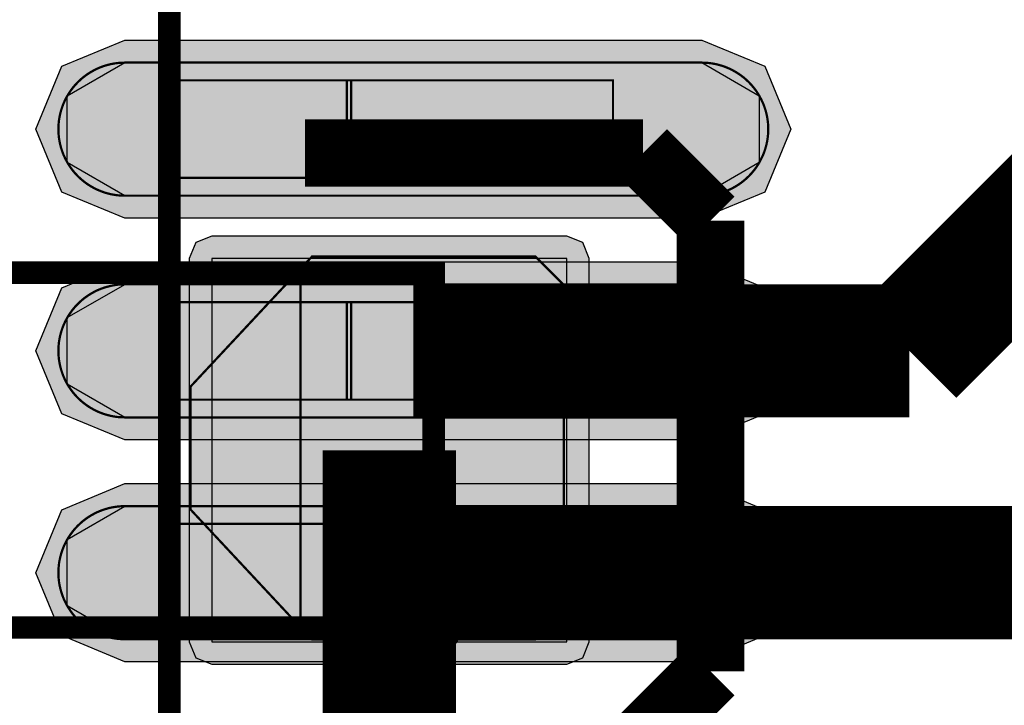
# Model space of a CAD drawing. Header units: millimetres. Extents: x -8 to 125, y -6 to 113.
# Tile 106 of 142: x 69.91 to 72.13, y 44.19 to 45.74. Entities that reach past the tile are written whole.
import ezdxf

# ---------------------------------------------------------------- set-up
doc = ezdxf.new("R2010")
doc.units = ezdxf.units.MM
for name, color, linetype, true_color in [('Bottom Layer', 7, 'Continuous', 0x0000ff), ('Bottom Paste Mask Layer', 7, 'Continuous', 0x800000), ('Bottom Silkscreen Layer', 7, 'Continuous', 0x66cc33), ('Bottom Solder Mask Layer', 7, 'Continuous', 0xaa00ff), ('Component Marking Layer', 7, 'Continuous', 0x66ffcc), ('Component Shape Layer', 7, 'Continuous', 0x00cccc), ('Pin Floating Layer', 7, 'Continuous', 0xff99ff), ('Pin Soldering Layer', 7, 'Continuous', 0xcc9999), ('Top Layer', 7, 'Continuous', 0xff0000), ('Top Paste Mask Layer', 7, 'Continuous', 0x808080), ('Top Solder Mask Layer', 7, 'Continuous', 0x800080)]:
    doc.layers.add(name, color=color, linetype=linetype, true_color=true_color)

msp = doc.modelspace()

# ---------------------------------------------------------------- hatches: boundary and pattern name
at = {"layer": 'Bottom Layer'}
msp.add_hatch(color=256, dxfattribs=at).paths.add_polyline_path([(70.3419, 45.1982), (70.3419, 44.3342), (71.1419, 44.3342), (71.1419, 45.1982)])
at = {"layer": 'Bottom Paste Mask Layer'}
msp.add_hatch(color=256, dxfattribs=at).paths.add_polyline_path([(70.2936, 44.9092), (70.2936, 44.6327), (70.5678, 44.3389), (71.0711, 44.3389), (71.1351, 44.4029), (71.1351, 45.1389), (71.0711, 45.2029), (70.5678, 45.2029)])
at = {"layer": 'Bottom Solder Mask Layer'}
msp.add_hatch(color=256, dxfattribs=at).paths.add_polyline_path([(70.2911, 45.1982), (70.2911, 44.3342), (70.306, 44.2983), (70.3419, 44.2834), (71.1419, 44.2834), (71.1779, 44.2983), (71.1927, 44.3342), (71.1927, 45.1982), (71.1779, 45.2341), (71.1419, 45.249), (70.3419, 45.249), (70.306, 45.2341)])
at = {"layer": 'Component Marking Layer'}
msp.add_hatch(color=256, dxfattribs=at).paths.add_polyline_path([(70.782, 44.3662, 1), (70.902, 44.3662, 1)])
at = {"layer": 'Pin Floating Layer'}
for points in [[(70.2361, 45.38), (70.2361, 45.6), (70.6561, 45.6), (70.6561, 45.38)], [(70.2361, 44.8801), (70.2361, 45.1001), (70.6561, 45.1001), (70.6561, 44.8801)], [(70.2361, 44.38), (70.2361, 44.6), (70.6561, 44.6), (70.6561, 44.38)]]:
    msp.add_hatch(color=256, dxfattribs=at).paths.add_polyline_path(points)
at = {"layer": 'Pin Soldering Layer'}
for points in [[(70.6462, 45.38), (70.6462, 45.6), (71.2462, 45.6), (71.2462, 45.38)], [(70.5419, 44.3662), (70.8419, 44.3662), (70.8419, 45.1662), (70.5419, 45.1662)], [(70.6462, 44.8801), (70.6462, 45.1001), (71.2462, 45.1001), (71.2462, 44.8801)], [(70.6462, 44.38), (70.6462, 44.6), (71.2462, 44.6), (71.2462, 44.38)]]:
    msp.add_hatch(color=256, dxfattribs=at).paths.add_polyline_path(points)
at = {"layer": 'Top Layer'}
for points in [[(70.146, 45.34), (70.0161, 45.415), (70.0161, 45.565), (70.146, 45.64), (71.446, 45.64), (71.5759, 45.565), (71.5759, 45.415), (71.446, 45.34)], [(70.146, 44.8401), (70.0161, 44.9151), (70.0161, 45.0651), (70.146, 45.1401), (71.446, 45.1401), (71.5759, 45.0651), (71.5759, 44.9151), (71.446, 44.8401)], [(70.146, 44.34), (70.0161, 44.415), (70.0161, 44.565), (70.146, 44.64), (71.446, 44.64), (71.5759, 44.565), (71.5759, 44.415), (71.446, 44.34)]]:
    msp.add_hatch(color=256, dxfattribs=at).paths.add_polyline_path(points)
at = {"layer": 'Top Paste Mask Layer'}
for points in [[(71.462, 45.6391), (71.454, 45.6398), (71.4461, 45.64), (70.146, 45.64), (70.138, 45.6398), (70.1301, 45.6391), (70.1222, 45.6381), (70.1143, 45.6366), (70.1066, 45.6347), (70.0989, 45.6324), (70.0914, 45.6297), (70.084, 45.6266), (70.0769, 45.6231), (70.0699, 45.6192), (70.0631, 45.615), (70.0566, 45.6104), (70.0503, 45.6055), (70.0443, 45.6002), (70.0386, 45.5946), (70.0331, 45.5887), (70.028, 45.5826), (70.0233, 45.5762), (70.0188, 45.5695), (70.0148, 45.5627), (70.0111, 45.5556), (70.0078, 45.5483), (70.0049, 45.5409), (70.0024, 45.5333), (70.0003, 45.5256), (69.9986, 45.5178), (69.9973, 45.5099), (69.9965, 45.5019), (69.9961, 45.494), (69.9961, 45.486), (69.9965, 45.478), (69.9973, 45.4701), (69.9986, 45.4622), (70.0003, 45.4544), (70.0024, 45.4467), (70.0049, 45.4391), (70.0078, 45.4316), (70.0111, 45.4244), (70.0148, 45.4173), (70.0188, 45.4104), (70.0233, 45.4037), (70.028, 45.3973), (70.0331, 45.3912), (70.0386, 45.3853), (70.0443, 45.3797), (70.0503, 45.3745), (70.0566, 45.3695), (70.0631, 45.3649), (70.0699, 45.3607), (70.0769, 45.3568), (70.084, 45.3534), (70.0914, 45.3503), (70.0989, 45.3475), (70.1066, 45.3452), (70.1143, 45.3433), (70.1222, 45.3419), (70.1301, 45.3408), (70.138, 45.3402), (70.146, 45.34), (71.4461, 45.34), (71.454, 45.3402), (71.462, 45.3408), (71.4699, 45.3419), (71.4777, 45.3433), (71.4855, 45.3452), (71.4932, 45.3475), (71.5007, 45.3503), (71.508, 45.3534), (71.5152, 45.3568), (71.5222, 45.3607), (71.529, 45.3649), (71.5355, 45.3695), (71.5418, 45.3745), (71.5478, 45.3797), (71.5535, 45.3853), (71.559, 45.3912), (71.564, 45.3973), (71.5688, 45.4037), (71.5732, 45.4104), (71.5773, 45.4173), (71.5809, 45.4244), (71.5843, 45.4316), (71.5872, 45.4391), (71.5897, 45.4467), (71.5918, 45.4544), (71.5935, 45.4622), (71.5947, 45.4701), (71.5956, 45.478), (71.596, 45.486), (71.596, 45.494), (71.5956, 45.5019), (71.5947, 45.5099), (71.5935, 45.5178), (71.5918, 45.5256), (71.5897, 45.5333), (71.5872, 45.5409), (71.5843, 45.5483), (71.5809, 45.5556), (71.5773, 45.5627), (71.5732, 45.5695), (71.5688, 45.5762), (71.564, 45.5826), (71.559, 45.5887), (71.5535, 45.5946), (71.5478, 45.6002), (71.5418, 45.6055), (71.5355, 45.6104), (71.529, 45.615), (71.5222, 45.6192), (71.5152, 45.6231), (71.508, 45.6266), (71.5007, 45.6297), (71.4932, 45.6324), (71.4855, 45.6347), (71.4777, 45.6366), (71.4699, 45.6381)], [(71.462, 45.1393), (71.454, 45.1399), (71.4461, 45.1401), (70.146, 45.1401), (70.138, 45.1399), (70.1301, 45.1393), (70.1222, 45.1382), (70.1143, 45.1367), (70.1066, 45.1348), (70.0989, 45.1325), (70.0914, 45.1298), (70.084, 45.1267), (70.0769, 45.1232), (70.0699, 45.1193), (70.0631, 45.1151), (70.0566, 45.1105), (70.0503, 45.1056), (70.0443, 45.1003), (70.0386, 45.0947), (70.0331, 45.0889), (70.028, 45.0827), (70.0233, 45.0763), (70.0188, 45.0697), (70.0148, 45.0628), (70.0111, 45.0557), (70.0078, 45.0484), (70.0049, 45.041), (70.0024, 45.0334), (70.0003, 45.0257), (69.9986, 45.0179), (69.9973, 45.01), (69.9965, 45.0021), (69.9961, 44.9941), (69.9961, 44.9861), (69.9965, 44.9781), (69.9973, 44.9702), (69.9986, 44.9623), (70.0003, 44.9545), (70.0024, 44.9468), (70.0049, 44.9392), (70.0078, 44.9318), (70.0111, 44.9245), (70.0148, 44.9174), (70.0188, 44.9105), (70.0233, 44.9039), (70.028, 44.8975), (70.0331, 44.8913), (70.0386, 44.8854), (70.0443, 44.8799), (70.0503, 44.8746), (70.0566, 44.8697), (70.0631, 44.8651), (70.0699, 44.8609), (70.0769, 44.857), (70.084, 44.8535), (70.0914, 44.8504), (70.0989, 44.8477), (70.1066, 44.8454), (70.1143, 44.8435), (70.1222, 44.842), (70.1301, 44.8409), (70.138, 44.8403), (70.146, 44.8401), (71.4461, 44.8401), (71.454, 44.8403), (71.462, 44.8409), (71.4699, 44.842), (71.4777, 44.8435), (71.4855, 44.8454), (71.4932, 44.8477), (71.5007, 44.8504), (71.508, 44.8535), (71.5152, 44.857), (71.5222, 44.8609), (71.529, 44.8651), (71.5355, 44.8697), (71.5418, 44.8746), (71.5478, 44.8799), (71.5535, 44.8854), (71.559, 44.8913), (71.564, 44.8975), (71.5688, 44.9039), (71.5732, 44.9105), (71.5773, 44.9174), (71.5809, 44.9245), (71.5843, 44.9318), (71.5872, 44.9392), (71.5897, 44.9468), (71.5918, 44.9545), (71.5935, 44.9623), (71.5947, 44.9702), (71.5956, 44.9781), (71.596, 44.9861), (71.596, 44.9941), (71.5956, 45.0021), (71.5947, 45.01), (71.5935, 45.0179), (71.5918, 45.0257), (71.5897, 45.0334), (71.5872, 45.041), (71.5843, 45.0484), (71.5809, 45.0557), (71.5773, 45.0628), (71.5732, 45.0697), (71.5688, 45.0763), (71.564, 45.0827), (71.559, 45.0889), (71.5535, 45.0947), (71.5478, 45.1003), (71.5418, 45.1056), (71.5355, 45.1105), (71.529, 45.1151), (71.5222, 45.1193), (71.5152, 45.1232), (71.508, 45.1267), (71.5007, 45.1298), (71.4932, 45.1325), (71.4855, 45.1348), (71.4777, 45.1367), (71.4699, 45.1382)], [(71.462, 44.6391), (71.454, 44.6398), (71.4461, 44.64), (70.146, 44.64), (70.138, 44.6398), (70.1301, 44.6391), (70.1222, 44.6381), (70.1143, 44.6366), (70.1066, 44.6347), (70.0989, 44.6324), (70.0914, 44.6297), (70.084, 44.6266), (70.0769, 44.6231), (70.0699, 44.6192), (70.0631, 44.615), (70.0566, 44.6104), (70.0503, 44.6055), (70.0443, 44.6002), (70.0386, 44.5946), (70.0331, 44.5887), (70.028, 44.5826), (70.0233, 44.5762), (70.0188, 44.5695), (70.0148, 44.5627), (70.0111, 44.5556), (70.0078, 44.5483), (70.0049, 44.5409), (70.0024, 44.5333), (70.0003, 44.5256), (69.9986, 44.5178), (69.9973, 44.5099), (69.9965, 44.5019), (69.9961, 44.494), (69.9961, 44.486), (69.9965, 44.478), (69.9973, 44.4701), (69.9986, 44.4622), (70.0003, 44.4544), (70.0024, 44.4467), (70.0049, 44.4391), (70.0078, 44.4316), (70.0111, 44.4244), (70.0148, 44.4173), (70.0188, 44.4104), (70.0233, 44.4037), (70.028, 44.3973), (70.0331, 44.3912), (70.0386, 44.3853), (70.0443, 44.3797), (70.0503, 44.3745), (70.0566, 44.3695), (70.0631, 44.3649), (70.0699, 44.3607), (70.0769, 44.3568), (70.084, 44.3534), (70.0914, 44.3503), (70.0989, 44.3475), (70.1066, 44.3452), (70.1143, 44.3433), (70.1222, 44.3419), (70.1301, 44.3408), (70.138, 44.3402), (70.146, 44.34), (71.4461, 44.34), (71.454, 44.3402), (71.462, 44.3408), (71.4699, 44.3419), (71.4777, 44.3433), (71.4855, 44.3452), (71.4932, 44.3475), (71.5007, 44.3503), (71.508, 44.3534), (71.5152, 44.3568), (71.5222, 44.3607), (71.529, 44.3649), (71.5355, 44.3695), (71.5418, 44.3745), (71.5478, 44.3797), (71.5535, 44.3853), (71.559, 44.3912), (71.564, 44.3973), (71.5688, 44.4037), (71.5732, 44.4104), (71.5773, 44.4173), (71.5809, 44.4244), (71.5843, 44.4316), (71.5872, 44.4391), (71.5897, 44.4467), (71.5918, 44.4544), (71.5935, 44.4622), (71.5947, 44.4701), (71.5956, 44.478), (71.596, 44.486), (71.596, 44.494), (71.5956, 44.5019), (71.5947, 44.5099), (71.5935, 44.5178), (71.5918, 44.5256), (71.5897, 44.5333), (71.5872, 44.5409), (71.5843, 44.5483), (71.5809, 44.5556), (71.5773, 44.5627), (71.5732, 44.5695), (71.5688, 44.5762), (71.564, 44.5826), (71.559, 44.5887), (71.5535, 44.5946), (71.5478, 44.6002), (71.5418, 44.6055), (71.5355, 44.6104), (71.529, 44.615), (71.5222, 44.6192), (71.5152, 44.6231), (71.508, 44.6266), (71.5007, 44.6297), (71.4932, 44.6324), (71.4855, 44.6347), (71.4777, 44.6366), (71.4699, 44.6381)]]:
    msp.add_hatch(color=256, dxfattribs=at).paths.add_polyline_path(points)
at = {"layer": 'Top Solder Mask Layer'}
for points in [[(70.146, 45.2892), (70.0041, 45.348), (69.9452, 45.49), (70.0041, 45.632), (70.146, 45.6908), (71.446, 45.6908), (71.588, 45.632), (71.6468, 45.49), (71.588, 45.348), (71.446, 45.2892)], [(70.146, 44.7893), (70.0041, 44.8481), (69.9452, 44.9901), (70.0041, 45.1321), (70.146, 45.1909), (71.446, 45.1909), (71.588, 45.1321), (71.6468, 44.9901), (71.588, 44.8481), (71.446, 44.7893)], [(70.146, 44.2892), (70.0041, 44.348), (69.9452, 44.49), (70.0041, 44.632), (70.146, 44.6908), (71.446, 44.6908), (71.588, 44.632), (71.6468, 44.49), (71.588, 44.348), (71.446, 44.2892)]]:
    msp.add_hatch(color=256, dxfattribs=at).paths.add_polyline_path(points)

# ---------------------------------------------------------------- linework, layer by layer
at = {"layer": 'Bottom Layer'}
msp.add_lwpolyline([(70.3419, 45.1982), (70.3419, 44.3342), (71.1419, 44.3342), (71.1419, 45.1982)], close=True, dxfattribs=at)
at = {"layer": 'Bottom Layer', "const_width": 0.3}
msp.add_lwpolyline([(70.7419, 44.7662), (70.7419, 43.8298)], dxfattribs=at)
at = {"layer": 'Bottom Paste Mask Layer', "const_width": 0.00508}
msp.add_lwpolyline([(70.2936, 44.9092), (70.2936, 44.6327), (70.5678, 44.3389), (71.0711, 44.3389), (71.1351, 44.4029), (71.1351, 45.1389), (71.0711, 45.2029), (70.5678, 45.2029)], close=True, dxfattribs=at)
msp.add_lwpolyline([(70.2936, 44.9092), (70.2936, 44.6327), (70.5678, 44.3389), (71.0711, 44.3389), (71.1351, 44.4029), (71.1351, 45.1389), (71.0711, 45.2029), (70.5678, 45.2029)], close=True, dxfattribs=at)
at = {"layer": 'Bottom Silkscreen Layer'}
for points, const_width in [([(71.3137, 45.436), (70.5517, 45.436)], 0.152), ([(71.3137, 45.436), (70.5517, 45.436)], 0.152), ([(71.4661, 45.2836), (71.3137, 45.436)], 0.1524), ([(71.4661, 45.2836), (71.3137, 45.436)], 0.1524), ([(71.4661, 44.2672), (71.4661, 45.2836)], 0.1524), ([(71.4661, 44.2672), (71.4661, 45.2836)], 0.1524), ([(71.3137, 44.1148), (71.4661, 44.2672)], 0.1524), ([(71.3137, 44.1148), (71.4661, 44.2672)], 0.1524)]:
    msp.add_lwpolyline(points, dxfattribs=dict(at, const_width=const_width))
at = {"layer": 'Bottom Solder Mask Layer'}
msp.add_lwpolyline([(70.2911, 45.1982), (70.2911, 44.3342), (70.306, 44.2983), (70.3419, 44.2834), (71.1419, 44.2834), (71.1779, 44.2983), (71.1927, 44.3342), (71.1927, 45.1982), (71.1779, 45.2341), (71.1419, 45.249), (70.3419, 45.249), (70.306, 45.2341)], close=True, dxfattribs=at)
at = {"layer": 'Component Marking Layer', "const_width": 0.00508}
msp.add_lwpolyline([(70.782, 44.3662, 1), (70.902, 44.3662, 1)], format="xyb", close=True, dxfattribs=at)
at = {"layer": 'Component Shape Layer', "const_width": 0.0508}
for points in [[(56.2461, 53.9901), (70.2462, 53.9901), (70.2462, 39.9901), (56.2461, 39.9901)], [(56.2461, 53.9901), (70.2462, 53.9901), (70.2462, 39.9901), (56.2461, 39.9901)], [(69.242, 44.3663), (70.842, 44.3663), (70.842, 45.1663), (69.242, 45.1663)], [(69.242, 44.3663), (70.842, 44.3663), (70.842, 45.1663), (69.242, 45.1663)]]:
    msp.add_lwpolyline(points, close=True, dxfattribs=at)
at = {"layer": 'Pin Floating Layer', "const_width": 0.00508}
for points in [[(70.2361, 45.38), (70.2361, 45.6), (70.6561, 45.6), (70.6561, 45.38)], [(70.2361, 45.38), (70.2361, 45.6), (70.6561, 45.6), (70.6561, 45.38)], [(70.2361, 44.8801), (70.2361, 45.1001), (70.6561, 45.1001), (70.6561, 44.8801)], [(70.2361, 44.8801), (70.2361, 45.1001), (70.6561, 45.1001), (70.6561, 44.8801)], [(70.2361, 44.38), (70.2361, 44.6), (70.6561, 44.6), (70.6561, 44.38)], [(70.2361, 44.38), (70.2361, 44.6), (70.6561, 44.6), (70.6561, 44.38)]]:
    msp.add_lwpolyline(points, close=True, dxfattribs=at)
at = {"layer": 'Pin Soldering Layer', "const_width": 0.00508}
for points in [[(70.6462, 45.38), (70.6462, 45.6), (71.2462, 45.6), (71.2462, 45.38)], [(70.6462, 45.38), (70.6462, 45.6), (71.2462, 45.6), (71.2462, 45.38)], [(70.5419, 44.3662), (70.8419, 44.3662), (70.8419, 45.1662), (70.5419, 45.1662)], [(70.5419, 44.3662), (70.8419, 44.3662), (70.8419, 45.1662), (70.5419, 45.1662)], [(70.6462, 44.8801), (70.6462, 45.1001), (71.2462, 45.1001), (71.2462, 44.8801)], [(70.6462, 44.8801), (70.6462, 45.1001), (71.2462, 45.1001), (71.2462, 44.8801)], [(70.6462, 44.38), (70.6462, 44.6), (71.2462, 44.6), (71.2462, 44.38)], [(70.6462, 44.38), (70.6462, 44.6), (71.2462, 44.6), (71.2462, 44.38)]]:
    msp.add_lwpolyline(points, close=True, dxfattribs=at)
at = {"layer": 'Top Layer', "const_width": 0.3}
for points in [[(71.9141, 44.9901), (72.6441, 45.7201)], [(70.796, 44.9901), (71.9141, 44.9901)], [(70.796, 44.49), (72.43, 44.49)]]:
    msp.add_lwpolyline(points, dxfattribs=at)
at = {"layer": 'Top Layer'}
for points in [[(70.146, 45.34), (70.0161, 45.415), (70.0161, 45.565), (70.146, 45.64), (71.446, 45.64), (71.5759, 45.565), (71.5759, 45.415), (71.446, 45.34)], [(70.146, 44.8401), (70.0161, 44.9151), (70.0161, 45.0651), (70.146, 45.1401), (71.446, 45.1401), (71.5759, 45.0651), (71.5759, 44.9151), (71.446, 44.8401)], [(70.146, 44.34), (70.0161, 44.415), (70.0161, 44.565), (70.146, 44.64), (71.446, 44.64), (71.5759, 44.565), (71.5759, 44.415), (71.446, 44.34)]]:
    msp.add_lwpolyline(points, close=True, dxfattribs=at)
at = {"layer": 'Top Paste Mask Layer', "const_width": 0.00508}
for points in [[(71.462, 45.6391), (71.454, 45.6398), (71.4461, 45.64), (70.146, 45.64), (70.138, 45.6398), (70.1301, 45.6391), (70.1222, 45.6381), (70.1143, 45.6366), (70.1066, 45.6347), (70.0989, 45.6324), (70.0914, 45.6297), (70.084, 45.6266), (70.0769, 45.6231), (70.0699, 45.6192), (70.0631, 45.615), (70.0566, 45.6104), (70.0503, 45.6055), (70.0443, 45.6002), (70.0386, 45.5946), (70.0331, 45.5887), (70.028, 45.5826), (70.0233, 45.5762), (70.0188, 45.5695), (70.0148, 45.5627), (70.0111, 45.5556), (70.0078, 45.5483), (70.0049, 45.5409), (70.0024, 45.5333), (70.0003, 45.5256), (69.9986, 45.5178), (69.9973, 45.5099), (69.9965, 45.5019), (69.9961, 45.494), (69.9961, 45.486), (69.9965, 45.478), (69.9973, 45.4701), (69.9986, 45.4622), (70.0003, 45.4544), (70.0024, 45.4467), (70.0049, 45.4391), (70.0078, 45.4316), (70.0111, 45.4244), (70.0148, 45.4173), (70.0188, 45.4104), (70.0233, 45.4037), (70.028, 45.3973), (70.0331, 45.3912), (70.0386, 45.3853), (70.0443, 45.3797), (70.0503, 45.3745), (70.0566, 45.3695), (70.0631, 45.3649), (70.0699, 45.3607), (70.0769, 45.3568), (70.084, 45.3534), (70.0914, 45.3503), (70.0989, 45.3475), (70.1066, 45.3452), (70.1143, 45.3433), (70.1222, 45.3419), (70.1301, 45.3408), (70.138, 45.3402), (70.146, 45.34), (71.4461, 45.34), (71.454, 45.3402), (71.462, 45.3408), (71.4699, 45.3419), (71.4777, 45.3433), (71.4855, 45.3452), (71.4932, 45.3475), (71.5007, 45.3503), (71.508, 45.3534), (71.5152, 45.3568), (71.5222, 45.3607), (71.529, 45.3649), (71.5355, 45.3695), (71.5418, 45.3745), (71.5478, 45.3797), (71.5535, 45.3853), (71.559, 45.3912), (71.564, 45.3973), (71.5688, 45.4037), (71.5732, 45.4104), (71.5773, 45.4173), (71.5809, 45.4244), (71.5843, 45.4316), (71.5872, 45.4391), (71.5897, 45.4467), (71.5918, 45.4544), (71.5935, 45.4622), (71.5947, 45.4701), (71.5956, 45.478), (71.596, 45.486), (71.596, 45.494), (71.5956, 45.5019), (71.5947, 45.5099), (71.5935, 45.5178), (71.5918, 45.5256), (71.5897, 45.5333), (71.5872, 45.5409), (71.5843, 45.5483), (71.5809, 45.5556), (71.5773, 45.5627), (71.5732, 45.5695), (71.5688, 45.5762), (71.564, 45.5826), (71.559, 45.5887), (71.5535, 45.5946), (71.5478, 45.6002), (71.5418, 45.6055), (71.5355, 45.6104), (71.529, 45.615), (71.5222, 45.6192), (71.5152, 45.6231), (71.508, 45.6266), (71.5007, 45.6297), (71.4932, 45.6324), (71.4855, 45.6347), (71.4777, 45.6366), (71.4699, 45.6381)], [(71.462, 45.6391), (71.454, 45.6398), (71.4461, 45.64), (70.146, 45.64), (70.138, 45.6398), (70.1301, 45.6391), (70.1222, 45.6381), (70.1143, 45.6366), (70.1066, 45.6347), (70.0989, 45.6324), (70.0914, 45.6297), (70.084, 45.6266), (70.0769, 45.6231), (70.0699, 45.6192), (70.0631, 45.615), (70.0566, 45.6104), (70.0503, 45.6055), (70.0443, 45.6002), (70.0386, 45.5946), (70.0331, 45.5887), (70.028, 45.5826), (70.0233, 45.5762), (70.0188, 45.5695), (70.0148, 45.5627), (70.0111, 45.5556), (70.0078, 45.5483), (70.0049, 45.5409), (70.0024, 45.5333), (70.0003, 45.5256), (69.9986, 45.5178), (69.9973, 45.5099), (69.9965, 45.5019), (69.9961, 45.494), (69.9961, 45.486), (69.9965, 45.478), (69.9973, 45.4701), (69.9986, 45.4622), (70.0003, 45.4544), (70.0024, 45.4467), (70.0049, 45.4391), (70.0078, 45.4316), (70.0111, 45.4244), (70.0148, 45.4173), (70.0188, 45.4104), (70.0233, 45.4037), (70.028, 45.3973), (70.0331, 45.3912), (70.0386, 45.3853), (70.0443, 45.3797), (70.0503, 45.3745), (70.0566, 45.3695), (70.0631, 45.3649), (70.0699, 45.3607), (70.0769, 45.3568), (70.084, 45.3534), (70.0914, 45.3503), (70.0989, 45.3475), (70.1066, 45.3452), (70.1143, 45.3433), (70.1222, 45.3419), (70.1301, 45.3408), (70.138, 45.3402), (70.146, 45.34), (71.4461, 45.34), (71.454, 45.3402), (71.462, 45.3408), (71.4699, 45.3419), (71.4777, 45.3433), (71.4855, 45.3452), (71.4932, 45.3475), (71.5007, 45.3503), (71.508, 45.3534), (71.5152, 45.3568), (71.5222, 45.3607), (71.529, 45.3649), (71.5355, 45.3695), (71.5418, 45.3745), (71.5478, 45.3797), (71.5535, 45.3853), (71.559, 45.3912), (71.564, 45.3973), (71.5688, 45.4037), (71.5732, 45.4104), (71.5773, 45.4173), (71.5809, 45.4244), (71.5843, 45.4316), (71.5872, 45.4391), (71.5897, 45.4467), (71.5918, 45.4544), (71.5935, 45.4622), (71.5947, 45.4701), (71.5956, 45.478), (71.596, 45.486), (71.596, 45.494), (71.5956, 45.5019), (71.5947, 45.5099), (71.5935, 45.5178), (71.5918, 45.5256), (71.5897, 45.5333), (71.5872, 45.5409), (71.5843, 45.5483), (71.5809, 45.5556), (71.5773, 45.5627), (71.5732, 45.5695), (71.5688, 45.5762), (71.564, 45.5826), (71.559, 45.5887), (71.5535, 45.5946), (71.5478, 45.6002), (71.5418, 45.6055), (71.5355, 45.6104), (71.529, 45.615), (71.5222, 45.6192), (71.5152, 45.6231), (71.508, 45.6266), (71.5007, 45.6297), (71.4932, 45.6324), (71.4855, 45.6347), (71.4777, 45.6366), (71.4699, 45.6381)], [(71.462, 45.1393), (71.454, 45.1399), (71.4461, 45.1401), (70.146, 45.1401), (70.138, 45.1399), (70.1301, 45.1393), (70.1222, 45.1382), (70.1143, 45.1367), (70.1066, 45.1348), (70.0989, 45.1325), (70.0914, 45.1298), (70.084, 45.1267), (70.0769, 45.1232), (70.0699, 45.1193), (70.0631, 45.1151), (70.0566, 45.1105), (70.0503, 45.1056), (70.0443, 45.1003), (70.0386, 45.0947), (70.0331, 45.0889), (70.028, 45.0827), (70.0233, 45.0763), (70.0188, 45.0697), (70.0148, 45.0628), (70.0111, 45.0557), (70.0078, 45.0484), (70.0049, 45.041), (70.0024, 45.0334), (70.0003, 45.0257), (69.9986, 45.0179), (69.9973, 45.01), (69.9965, 45.0021), (69.9961, 44.9941), (69.9961, 44.9861), (69.9965, 44.9781), (69.9973, 44.9702), (69.9986, 44.9623), (70.0003, 44.9545), (70.0024, 44.9468), (70.0049, 44.9392), (70.0078, 44.9318), (70.0111, 44.9245), (70.0148, 44.9174), (70.0188, 44.9105), (70.0233, 44.9039), (70.028, 44.8975), (70.0331, 44.8913), (70.0386, 44.8854), (70.0443, 44.8799), (70.0503, 44.8746), (70.0566, 44.8697), (70.0631, 44.8651), (70.0699, 44.8609), (70.0769, 44.857), (70.084, 44.8535), (70.0914, 44.8504), (70.0989, 44.8477), (70.1066, 44.8454), (70.1143, 44.8435), (70.1222, 44.842), (70.1301, 44.8409), (70.138, 44.8403), (70.146, 44.8401), (71.4461, 44.8401), (71.454, 44.8403), (71.462, 44.8409), (71.4699, 44.842), (71.4777, 44.8435), (71.4855, 44.8454), (71.4932, 44.8477), (71.5007, 44.8504), (71.508, 44.8535), (71.5152, 44.857), (71.5222, 44.8609), (71.529, 44.8651), (71.5355, 44.8697), (71.5418, 44.8746), (71.5478, 44.8799), (71.5535, 44.8854), (71.559, 44.8913), (71.564, 44.8975), (71.5688, 44.9039), (71.5732, 44.9105), (71.5773, 44.9174), (71.5809, 44.9245), (71.5843, 44.9318), (71.5872, 44.9392), (71.5897, 44.9468), (71.5918, 44.9545), (71.5935, 44.9623), (71.5947, 44.9702), (71.5956, 44.9781), (71.596, 44.9861), (71.596, 44.9941), (71.5956, 45.0021), (71.5947, 45.01), (71.5935, 45.0179), (71.5918, 45.0257), (71.5897, 45.0334), (71.5872, 45.041), (71.5843, 45.0484), (71.5809, 45.0557), (71.5773, 45.0628), (71.5732, 45.0697), (71.5688, 45.0763), (71.564, 45.0827), (71.559, 45.0889), (71.5535, 45.0947), (71.5478, 45.1003), (71.5418, 45.1056), (71.5355, 45.1105), (71.529, 45.1151), (71.5222, 45.1193), (71.5152, 45.1232), (71.508, 45.1267), (71.5007, 45.1298), (71.4932, 45.1325), (71.4855, 45.1348), (71.4777, 45.1367), (71.4699, 45.1382)], [(71.462, 45.1393), (71.454, 45.1399), (71.4461, 45.1401), (70.146, 45.1401), (70.138, 45.1399), (70.1301, 45.1393), (70.1222, 45.1382), (70.1143, 45.1367), (70.1066, 45.1348), (70.0989, 45.1325), (70.0914, 45.1298), (70.084, 45.1267), (70.0769, 45.1232), (70.0699, 45.1193), (70.0631, 45.1151), (70.0566, 45.1105), (70.0503, 45.1056), (70.0443, 45.1003), (70.0386, 45.0947), (70.0331, 45.0889), (70.028, 45.0827), (70.0233, 45.0763), (70.0188, 45.0697), (70.0148, 45.0628), (70.0111, 45.0557), (70.0078, 45.0484), (70.0049, 45.041), (70.0024, 45.0334), (70.0003, 45.0257), (69.9986, 45.0179), (69.9973, 45.01), (69.9965, 45.0021), (69.9961, 44.9941), (69.9961, 44.9861), (69.9965, 44.9781), (69.9973, 44.9702), (69.9986, 44.9623), (70.0003, 44.9545), (70.0024, 44.9468), (70.0049, 44.9392), (70.0078, 44.9318), (70.0111, 44.9245), (70.0148, 44.9174), (70.0188, 44.9105), (70.0233, 44.9039), (70.028, 44.8975), (70.0331, 44.8913), (70.0386, 44.8854), (70.0443, 44.8799), (70.0503, 44.8746), (70.0566, 44.8697), (70.0631, 44.8651), (70.0699, 44.8609), (70.0769, 44.857), (70.084, 44.8535), (70.0914, 44.8504), (70.0989, 44.8477), (70.1066, 44.8454), (70.1143, 44.8435), (70.1222, 44.842), (70.1301, 44.8409), (70.138, 44.8403), (70.146, 44.8401), (71.4461, 44.8401), (71.454, 44.8403), (71.462, 44.8409), (71.4699, 44.842), (71.4777, 44.8435), (71.4855, 44.8454), (71.4932, 44.8477), (71.5007, 44.8504), (71.508, 44.8535), (71.5152, 44.857), (71.5222, 44.8609), (71.529, 44.8651), (71.5355, 44.8697), (71.5418, 44.8746), (71.5478, 44.8799), (71.5535, 44.8854), (71.559, 44.8913), (71.564, 44.8975), (71.5688, 44.9039), (71.5732, 44.9105), (71.5773, 44.9174), (71.5809, 44.9245), (71.5843, 44.9318), (71.5872, 44.9392), (71.5897, 44.9468), (71.5918, 44.9545), (71.5935, 44.9623), (71.5947, 44.9702), (71.5956, 44.9781), (71.596, 44.9861), (71.596, 44.9941), (71.5956, 45.0021), (71.5947, 45.01), (71.5935, 45.0179), (71.5918, 45.0257), (71.5897, 45.0334), (71.5872, 45.041), (71.5843, 45.0484), (71.5809, 45.0557), (71.5773, 45.0628), (71.5732, 45.0697), (71.5688, 45.0763), (71.564, 45.0827), (71.559, 45.0889), (71.5535, 45.0947), (71.5478, 45.1003), (71.5418, 45.1056), (71.5355, 45.1105), (71.529, 45.1151), (71.5222, 45.1193), (71.5152, 45.1232), (71.508, 45.1267), (71.5007, 45.1298), (71.4932, 45.1325), (71.4855, 45.1348), (71.4777, 45.1367), (71.4699, 45.1382)], [(71.462, 44.6391), (71.454, 44.6398), (71.4461, 44.64), (70.146, 44.64), (70.138, 44.6398), (70.1301, 44.6391), (70.1222, 44.6381), (70.1143, 44.6366), (70.1066, 44.6347), (70.0989, 44.6324), (70.0914, 44.6297), (70.084, 44.6266), (70.0769, 44.6231), (70.0699, 44.6192), (70.0631, 44.615), (70.0566, 44.6104), (70.0503, 44.6055), (70.0443, 44.6002), (70.0386, 44.5946), (70.0331, 44.5887), (70.028, 44.5826), (70.0233, 44.5762), (70.0188, 44.5695), (70.0148, 44.5627), (70.0111, 44.5556), (70.0078, 44.5483), (70.0049, 44.5409), (70.0024, 44.5333), (70.0003, 44.5256), (69.9986, 44.5178), (69.9973, 44.5099), (69.9965, 44.5019), (69.9961, 44.494), (69.9961, 44.486), (69.9965, 44.478), (69.9973, 44.4701), (69.9986, 44.4622), (70.0003, 44.4544), (70.0024, 44.4467), (70.0049, 44.4391), (70.0078, 44.4316), (70.0111, 44.4244), (70.0148, 44.4173), (70.0188, 44.4104), (70.0233, 44.4037), (70.028, 44.3973), (70.0331, 44.3912), (70.0386, 44.3853), (70.0443, 44.3797), (70.0503, 44.3745), (70.0566, 44.3695), (70.0631, 44.3649), (70.0699, 44.3607), (70.0769, 44.3568), (70.084, 44.3534), (70.0914, 44.3503), (70.0989, 44.3475), (70.1066, 44.3452), (70.1143, 44.3433), (70.1222, 44.3419), (70.1301, 44.3408), (70.138, 44.3402), (70.146, 44.34), (71.4461, 44.34), (71.454, 44.3402), (71.462, 44.3408), (71.4699, 44.3419), (71.4777, 44.3433), (71.4855, 44.3452), (71.4932, 44.3475), (71.5007, 44.3503), (71.508, 44.3534), (71.5152, 44.3568), (71.5222, 44.3607), (71.529, 44.3649), (71.5355, 44.3695), (71.5418, 44.3745), (71.5478, 44.3797), (71.5535, 44.3853), (71.559, 44.3912), (71.564, 44.3973), (71.5688, 44.4037), (71.5732, 44.4104), (71.5773, 44.4173), (71.5809, 44.4244), (71.5843, 44.4316), (71.5872, 44.4391), (71.5897, 44.4467), (71.5918, 44.4544), (71.5935, 44.4622), (71.5947, 44.4701), (71.5956, 44.478), (71.596, 44.486), (71.596, 44.494), (71.5956, 44.5019), (71.5947, 44.5099), (71.5935, 44.5178), (71.5918, 44.5256), (71.5897, 44.5333), (71.5872, 44.5409), (71.5843, 44.5483), (71.5809, 44.5556), (71.5773, 44.5627), (71.5732, 44.5695), (71.5688, 44.5762), (71.564, 44.5826), (71.559, 44.5887), (71.5535, 44.5946), (71.5478, 44.6002), (71.5418, 44.6055), (71.5355, 44.6104), (71.529, 44.615), (71.5222, 44.6192), (71.5152, 44.6231), (71.508, 44.6266), (71.5007, 44.6297), (71.4932, 44.6324), (71.4855, 44.6347), (71.4777, 44.6366), (71.4699, 44.6381)], [(71.462, 44.6391), (71.454, 44.6398), (71.4461, 44.64), (70.146, 44.64), (70.138, 44.6398), (70.1301, 44.6391), (70.1222, 44.6381), (70.1143, 44.6366), (70.1066, 44.6347), (70.0989, 44.6324), (70.0914, 44.6297), (70.084, 44.6266), (70.0769, 44.6231), (70.0699, 44.6192), (70.0631, 44.615), (70.0566, 44.6104), (70.0503, 44.6055), (70.0443, 44.6002), (70.0386, 44.5946), (70.0331, 44.5887), (70.028, 44.5826), (70.0233, 44.5762), (70.0188, 44.5695), (70.0148, 44.5627), (70.0111, 44.5556), (70.0078, 44.5483), (70.0049, 44.5409), (70.0024, 44.5333), (70.0003, 44.5256), (69.9986, 44.5178), (69.9973, 44.5099), (69.9965, 44.5019), (69.9961, 44.494), (69.9961, 44.486), (69.9965, 44.478), (69.9973, 44.4701), (69.9986, 44.4622), (70.0003, 44.4544), (70.0024, 44.4467), (70.0049, 44.4391), (70.0078, 44.4316), (70.0111, 44.4244), (70.0148, 44.4173), (70.0188, 44.4104), (70.0233, 44.4037), (70.028, 44.3973), (70.0331, 44.3912), (70.0386, 44.3853), (70.0443, 44.3797), (70.0503, 44.3745), (70.0566, 44.3695), (70.0631, 44.3649), (70.0699, 44.3607), (70.0769, 44.3568), (70.084, 44.3534), (70.0914, 44.3503), (70.0989, 44.3475), (70.1066, 44.3452), (70.1143, 44.3433), (70.1222, 44.3419), (70.1301, 44.3408), (70.138, 44.3402), (70.146, 44.34), (71.4461, 44.34), (71.454, 44.3402), (71.462, 44.3408), (71.4699, 44.3419), (71.4777, 44.3433), (71.4855, 44.3452), (71.4932, 44.3475), (71.5007, 44.3503), (71.508, 44.3534), (71.5152, 44.3568), (71.5222, 44.3607), (71.529, 44.3649), (71.5355, 44.3695), (71.5418, 44.3745), (71.5478, 44.3797), (71.5535, 44.3853), (71.559, 44.3912), (71.564, 44.3973), (71.5688, 44.4037), (71.5732, 44.4104), (71.5773, 44.4173), (71.5809, 44.4244), (71.5843, 44.4316), (71.5872, 44.4391), (71.5897, 44.4467), (71.5918, 44.4544), (71.5935, 44.4622), (71.5947, 44.4701), (71.5956, 44.478), (71.596, 44.486), (71.596, 44.494), (71.5956, 44.5019), (71.5947, 44.5099), (71.5935, 44.5178), (71.5918, 44.5256), (71.5897, 44.5333), (71.5872, 44.5409), (71.5843, 44.5483), (71.5809, 44.5556), (71.5773, 44.5627), (71.5732, 44.5695), (71.5688, 44.5762), (71.564, 44.5826), (71.559, 44.5887), (71.5535, 44.5946), (71.5478, 44.6002), (71.5418, 44.6055), (71.5355, 44.6104), (71.529, 44.615), (71.5222, 44.6192), (71.5152, 44.6231), (71.508, 44.6266), (71.5007, 44.6297), (71.4932, 44.6324), (71.4855, 44.6347), (71.4777, 44.6366), (71.4699, 44.6381)]]:
    msp.add_lwpolyline(points, close=True, dxfattribs=at)
at = {"layer": 'Top Solder Mask Layer'}
for points in [[(70.146, 45.2892), (70.0041, 45.348), (69.9452, 45.49), (70.0041, 45.632), (70.146, 45.6908), (71.446, 45.6908), (71.588, 45.632), (71.6468, 45.49), (71.588, 45.348), (71.446, 45.2892)], [(70.146, 44.7893), (70.0041, 44.8481), (69.9452, 44.9901), (70.0041, 45.1321), (70.146, 45.1909), (71.446, 45.1909), (71.588, 45.1321), (71.6468, 44.9901), (71.588, 44.8481), (71.446, 44.7893)], [(70.146, 44.2892), (70.0041, 44.348), (69.9452, 44.49), (70.0041, 44.632), (70.146, 44.6908), (71.446, 44.6908), (71.588, 44.632), (71.6468, 44.49), (71.588, 44.348), (71.446, 44.2892)]]:
    msp.add_lwpolyline(points, close=True, dxfattribs=at)

doc.saveas('drawing.dxf')
